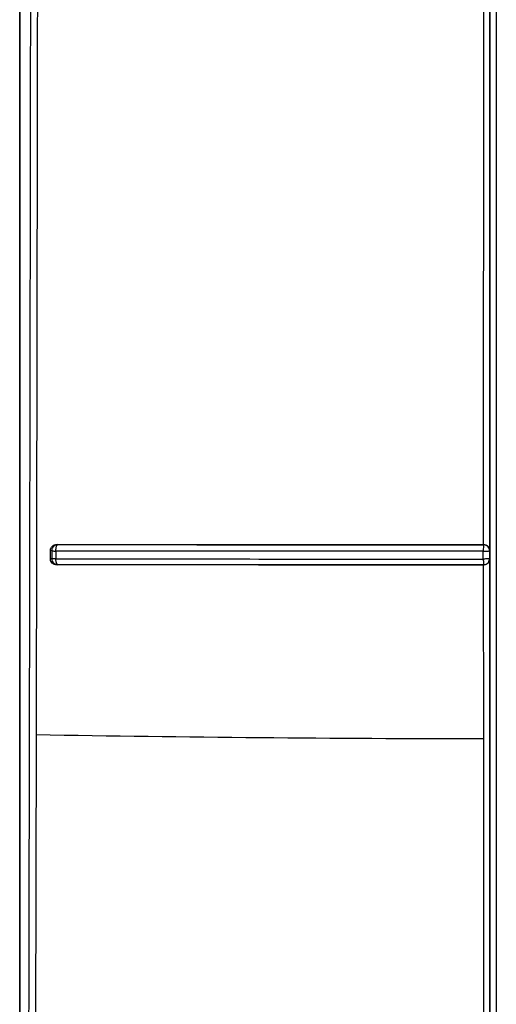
# Model space of a CAD drawing. Header units: inches. Extents: x 170 to 312, y 215 to 248.
# Tile 149 of 256: x 206.5191 to 206.5497, y 241.9654 to 242.0285. Entities that reach past the tile are written whole.
import ezdxf

# ---------------------------------------------------------------- set-up
doc = ezdxf.new("R2010")
doc.units = ezdxf.units.IN
doc.header["$LTSCALE"] = 0.25
doc.header["$MEASUREMENT"] = 0
doc.layers.add('MOTOR RH', color=7, linetype='Continuous')

msp = doc.modelspace()

# ---------------------------------------------------------------- linework, layer by layer
at = {"layer": 'MOTOR RH'}
for p, q in [((206.519131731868, 241.9239151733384), (206.5191316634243, 242.2393601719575)), ((206.5191355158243, 242.2393620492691), (206.5191355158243, 241.9416975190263)), ((206.5492809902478, 241.9944985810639), (206.5492808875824, 242.0341070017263)), ((206.5488786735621, 241.9948823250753), (206.5488837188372, 242.0337266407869)), ((206.5210986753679, 241.9939570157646), (206.5210986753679, 241.9944950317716)), ((206.5211866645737, 241.9944774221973), (206.5210986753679, 241.9944950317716)), ((206.5211866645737, 241.9944774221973), (206.5211866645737, 241.9939732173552)), ((206.5214539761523, 241.9944632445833), (206.5214539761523, 241.9939580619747)), ((206.5214856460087, 241.9947480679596), (206.5215238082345, 241.9948390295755)), ((206.5215191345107, 241.9948847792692), (206.5215699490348, 241.9948751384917)), ((206.5215238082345, 241.9948390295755), (206.5215699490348, 241.9948751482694)), ((206.5488599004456, 241.9939542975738), (206.5488608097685, 241.9944604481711)), ((206.5488645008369, 241.994873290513), (206.5488786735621, 241.994882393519)), ((206.5492809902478, 241.9944985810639), (206.5492580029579, 241.9944782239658)), ((206.5492580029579, 241.9944782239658), (206.5492580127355, 241.9939720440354)), ((206.5211866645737, 241.9939732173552), (206.5210986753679, 241.9939570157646)), ((206.52152650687, 241.9936155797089), (206.52148957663, 241.9936967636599)), ((206.5488619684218, 241.9936931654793), (206.5488631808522, 241.9936099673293)), ((206.5492580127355, 241.9939720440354), (206.5492809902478, 241.9939504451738)), ((206.5492811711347, 241.9543422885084), (206.5492809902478, 241.9939504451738)), ((206.5215712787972, 241.9935831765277), (206.5215119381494, 241.9935724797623)), ((206.5215712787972, 241.99358316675), (206.52152650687, 241.9936155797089)), ((206.5488631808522, 241.9936099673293), (206.5488645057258, 241.9935802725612)), ((206.5488770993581, 241.9935700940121), (206.5488645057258, 241.9935802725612)), ((206.5488838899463, 241.9824497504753), (206.5488770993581, 241.9935701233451)), ((206.5201877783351, 241.9827077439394), (206.5200517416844, 241.9207354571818)), ((206.5488840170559, 241.9547259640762), (206.5488838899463, 241.9824497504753))]:
    msp.add_line(p, q, dxfattribs=at)
msp.add_arc((206.5493896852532, 243.6347437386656), 1.65229406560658, 268.9873272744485, 269.9824607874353, dxfattribs=at)
for points, knots in [([(206.54930061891, 241.9280940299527), (206.5493004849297, 241.9488581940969), (206.5493002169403, 241.9903909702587), (206.5493001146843, 242.0527755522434), (206.549300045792, 242.1151984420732), (206.5493000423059, 242.1776388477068), (206.5493000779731, 242.21925495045), (206.5493000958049, 242.2400608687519)], [0, 0, 0, 0, 0.1999589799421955, 0.3999607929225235, 0.5999786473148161, 0.800009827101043, 1, 1, 1, 1]), ([(206.5496935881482, 242.240182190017), (206.5496935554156, 242.2193015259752), (206.5496934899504, 242.1775401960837), (206.549693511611, 242.1148826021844), (206.5496936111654, 242.0522439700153), (206.5496938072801, 241.9896365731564), (206.5496940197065, 241.947953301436), (206.5496941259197, 241.9271116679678)], [0, 0, 0, 0, 0.1999999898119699, 0.3999999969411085, 0.6000000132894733, 0.8000000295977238, 0.9999999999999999, 0.9999999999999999, 0.9999999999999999, 0.9999999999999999]), ([(206.5198650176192, 242.2397162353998), (206.5198799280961, 242.2184448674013), (206.5199097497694, 242.1759011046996), (206.5198995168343, 242.1120627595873), (206.5198481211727, 242.0482446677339), (206.5197555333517, 241.9844630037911), (206.5196572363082, 241.9420070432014), (206.5196080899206, 241.9207799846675)], [0, 0, 0, 0, 0.1999838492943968, 0.3999773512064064, 0.6000291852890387, 0.8000232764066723, 1, 1, 1, 1]), ([(206.5203445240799, 242.0791861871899), (206.5203352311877, 242.0734559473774), (206.5203091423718, 242.0573689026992), (206.5202603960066, 242.0252015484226), (206.5202152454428, 241.9987807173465), (206.5201877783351, 241.9827077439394)], [0, 0, 0, 0, 0.1781020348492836, 0.5000027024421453, 1, 1, 1, 1]), ([(206.5210986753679, 241.9944950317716), (206.5211002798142, 241.9945198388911), (206.5211034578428, 241.9945689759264), (206.5211347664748, 241.9946645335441), (206.5212129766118, 241.9947716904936), (206.5213498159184, 241.9948683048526), (206.521462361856, 241.99487925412), (206.5215191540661, 241.9948847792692)], [0, 0, 0, 0, 0.114008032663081, 0.2258229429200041, 0.4612592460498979, 0.7281440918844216, 1, 1, 1, 1]), ([(206.5215699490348, 241.9948751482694), (206.5215192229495, 241.9948683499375), (206.521417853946, 241.9948547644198), (206.5212995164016, 241.9947684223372), (206.5212306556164, 241.9946706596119), (206.5211933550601, 241.9945744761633), (206.5211890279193, 241.9945117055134), (206.5211866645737, 241.9944774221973)], [0, 0, 0, 0, 0.2508977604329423, 0.5013841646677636, 0.6937748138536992, 0.8327496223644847, 1, 1, 1, 1]), ([(206.5211866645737, 241.9944774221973), (206.5211956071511, 241.9944757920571), (206.5212134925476, 241.9944725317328), (206.5212744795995, 241.9944683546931), (206.5213547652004, 241.9944650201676), (206.5214209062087, 241.9944638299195), (206.5214539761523, 241.9944632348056)], [0, 0, 0, 0, 0.2499904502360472, 0.4999876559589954, 0.7499980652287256, 1, 1, 1, 1]), ([(206.5214539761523, 241.9944632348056), (206.5214539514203, 241.9944892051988), (206.5214539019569, 241.9945411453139), (206.5214599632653, 241.9946167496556), (206.521470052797, 241.9946877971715), (206.5214804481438, 241.9947279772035), (206.5214856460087, 241.9947480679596)], [0, 0, 0, 0, 0.2500057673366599, 0.5000050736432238, 0.7499933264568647, 1, 1, 1, 1]), ([(206.5488608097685, 241.9944604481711), (206.5457828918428, 241.9944605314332), (206.5396105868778, 241.9944606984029), (206.530412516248, 241.9944616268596), (206.5244454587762, 241.9944627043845), (206.5214539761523, 241.9944632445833)], [0, 0, 0, 0, 0.3315566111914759, 0.6648872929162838, 0.9999999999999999, 0.9999999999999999, 0.9999999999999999, 0.9999999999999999]), ([(206.5215191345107, 241.9948847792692), (206.5244871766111, 241.994884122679), (206.5304273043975, 241.994882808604), (206.5396094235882, 241.9948830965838), (206.5457901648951, 241.9948826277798), (206.5488786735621, 241.994882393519)], [0, 0, 0, 0, 0.3331646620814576, 0.6667832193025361, 0.9999999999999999, 0.9999999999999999, 0.9999999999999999, 0.9999999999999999]), ([(206.5215699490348, 241.9948751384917), (206.5245303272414, 241.9948745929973), (206.5304589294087, 241.9948735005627), (206.5396185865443, 241.9948739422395), (206.5457850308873, 241.9948735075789), (206.5488645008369, 241.994873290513)], [0, 0, 0, 0, 0.3330155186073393, 0.6669136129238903, 1, 1, 1, 1]), ([(206.5488618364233, 241.994746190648), (206.5488615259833, 241.9947037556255), (206.5488609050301, 241.9946188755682), (206.5488608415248, 241.9945132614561), (206.5488608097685, 241.9944604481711)], [0, 0, 0, 0, 0.4999410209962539, 1, 1, 1, 1]), ([(206.5488608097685, 241.9944604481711), (206.5488901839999, 241.9944593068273), (206.5489488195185, 241.9944570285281), (206.5490273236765, 241.9944611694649), (206.5490978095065, 241.9944647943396), (206.5491726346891, 241.9944662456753), (206.5492256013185, 241.9944665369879), (206.5492524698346, 241.9944828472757), (206.5492562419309, 241.9944797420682), (206.549258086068, 241.9944782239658)], [0, 0, 0, 0, 0.1448459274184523, 0.2891349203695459, 0.4058932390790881, 0.5459189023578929, 0.7791889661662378, 0.8920478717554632, 1, 1, 1, 1]), ([(206.5488645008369, 241.994873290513), (206.5488639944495, 241.9948659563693), (206.5488629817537, 241.9948512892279), (206.5488622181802, 241.9947812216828), (206.5488618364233, 241.994746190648)], [0, 0, 0, 0, 0.5000390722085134, 1, 1, 1, 1]), ([(206.5490529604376, 241.9948250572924), (206.5490233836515, 241.99483888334), (206.5489636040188, 241.9948668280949), (206.5488977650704, 241.9948711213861), (206.5488645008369, 241.994873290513)], [0, 0, 0, 0, 0.4947635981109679, 1, 1, 1, 1]), ([(206.5488786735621, 241.994882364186), (206.5489090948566, 241.9948798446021), (206.5489717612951, 241.9948746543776), (206.5490601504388, 241.9948405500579), (206.5491427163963, 241.9947890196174), (206.5491822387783, 241.9947424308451), (206.5492035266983, 241.9947173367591)], [0, 0, 0, 0, 0.2161999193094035, 0.4453616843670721, 0.7012554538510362, 1, 1, 1, 1]), ([(206.549258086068, 241.9944782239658), (206.5492563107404, 241.9945072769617), (206.5492529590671, 241.994562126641), (206.549221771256, 241.994654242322), (206.5491689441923, 241.9947361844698), (206.5491045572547, 241.9947944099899), (206.5490664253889, 241.9948170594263), (206.5490529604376, 241.9948250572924)], [0, 0, 0, 0, 0.2061549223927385, 0.389203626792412, 0.6850130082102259, 0.8887732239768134, 1, 1, 1, 1]), ([(206.5492035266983, 241.9947173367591), (206.5492268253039, 241.9946787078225), (206.5492629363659, 241.9946188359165), (206.5492772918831, 241.9945465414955), (206.5492804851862, 241.994512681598), (206.5492809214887, 241.9945022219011), (206.549281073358, 241.9944985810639)], [0, 0, 0, 0, 0.5560974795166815, 0.8619086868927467, 0.9519328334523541, 1, 1, 1, 1]), ([(206.5215119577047, 241.99357248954), (206.5214564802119, 241.9935777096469), (206.521347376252, 241.99358797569), (206.521211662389, 241.993681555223), (206.5211342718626, 241.9937875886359), (206.5211033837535, 241.9938829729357), (206.5211002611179, 241.9939320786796), (206.5210986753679, 241.9939570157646)], [0, 0, 0, 0, 0.2712355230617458, 0.5334211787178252, 0.7692989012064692, 0.8828444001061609, 0.9999999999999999, 0.9999999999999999, 0.9999999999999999, 0.9999999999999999]), ([(206.5214539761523, 241.9939580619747), (206.5214208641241, 241.9939587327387), (206.5213546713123, 241.9939600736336), (206.5212749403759, 241.9939636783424), (206.5212133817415, 241.9939680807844), (206.5211955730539, 241.9939715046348), (206.5211866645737, 241.9939732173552)], [0, 0, 0, 0, 0.2501174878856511, 0.4999989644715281, 0.7498833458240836, 1, 1, 1, 1]), ([(206.5211866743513, 241.9939732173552), (206.5211934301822, 241.9939225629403), (206.5212069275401, 241.993821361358), (206.5212946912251, 241.9936926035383), (206.521421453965, 241.9936031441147), (206.5215213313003, 241.9935898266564), (206.5215712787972, 241.99358316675)], [0, 0, 0, 0, 0.250203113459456, 0.4998764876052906, 0.7498940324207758, 1, 1, 1, 1]), ([(206.5214539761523, 241.9939580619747), (206.5244455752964, 241.9939573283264), (206.5304126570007, 241.993955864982), (206.5396104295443, 241.9939546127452), (206.5457823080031, 241.9939544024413), (206.5488599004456, 241.9939542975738)], [0, 0, 0, 0, 0.3351364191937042, 0.6684673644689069, 1, 1, 1, 1]), ([(206.52148957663, 241.9936967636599), (206.5214845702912, 241.9937148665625), (206.5214745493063, 241.9937511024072), (206.5214638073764, 241.9938157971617), (206.5214562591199, 241.9938851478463), (206.5214547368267, 241.9939337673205), (206.5214539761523, 241.9939580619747)], [0, 0, 0, 0, 0.2497543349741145, 0.4999231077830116, 0.7501166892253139, 1, 1, 1, 1]), ([(206.5492580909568, 241.9939720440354), (206.5492504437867, 241.9939694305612), (206.5492352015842, 241.9939642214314), (206.5491413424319, 241.993959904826), (206.5490114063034, 241.9939553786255), (206.548910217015, 241.9939546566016), (206.5488599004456, 241.9939542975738)], [0, 0, 0, 0, 0.2522951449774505, 0.5028701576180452, 0.7528012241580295, 0.9999999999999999, 0.9999999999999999, 0.9999999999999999, 0.9999999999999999]), ([(206.5488599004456, 241.9939542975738), (206.5488599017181, 241.993951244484), (206.5488599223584, 241.9939017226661), (206.5488630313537, 241.9938035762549), (206.5488623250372, 241.9937302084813), (206.5488619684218, 241.9936931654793)], [0, 0, 0, 0, 0.03150459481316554, 0.5110117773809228, 1, 1, 1, 1]), ([(206.5488645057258, 241.9935802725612), (206.5488996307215, 241.9935830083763), (206.5489637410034, 241.9935880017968), (206.5490603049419, 241.9936277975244), (206.5491367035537, 241.9936841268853), (206.5491880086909, 241.9937470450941), (206.5492135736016, 241.993791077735), (206.5492295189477, 241.9938256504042), (206.5492412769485, 241.9938584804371), (206.5492542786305, 241.9939079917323), (206.5492565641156, 241.9939463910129), (206.5492580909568, 241.9939720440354)], [0, 0, 0, 0, 0.1708391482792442, 0.3118162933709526, 0.5033191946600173, 0.6273329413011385, 0.705147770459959, 0.7510266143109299, 0.8129533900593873, 0.8750416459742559, 0.9999999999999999, 0.9999999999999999, 0.9999999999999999, 0.9999999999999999]), ([(206.5492012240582, 241.9937316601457), (206.5491807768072, 241.9937078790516), (206.5491425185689, 241.9936633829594), (206.5490629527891, 241.9936130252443), (206.5489742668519, 241.9935777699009), (206.5489093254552, 241.99357263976), (206.5488770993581, 241.9935700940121)], [0, 0, 0, 0, 0.2813455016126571, 0.5264171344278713, 0.7649923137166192, 1, 1, 1, 1]), ([(206.5492810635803, 241.9939504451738), (206.5492764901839, 241.9939123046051), (206.5492673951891, 241.9938364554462), (206.5492231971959, 241.9937664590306), (206.5492012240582, 241.9937316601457)], [0, 0, 0, 0, 0.5028476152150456, 1, 1, 1, 1]), ([(206.5488770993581, 241.9935700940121), (206.5457874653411, 241.9935699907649), (206.5396054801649, 241.9935697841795), (206.5304214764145, 241.9935716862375), (206.524480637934, 241.9935722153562), (206.5215119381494, 241.9935724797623)], [0, 0, 0, 0, 0.333266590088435, 0.6668262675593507, 1, 1, 1, 1]), ([(206.5488645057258, 241.9935802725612), (206.5457852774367, 241.9935801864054), (206.5396193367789, 241.9935800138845), (206.5304600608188, 241.9935820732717), (206.5245316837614, 241.9935828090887), (206.5215712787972, 241.9935831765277)], [0, 0, 0, 0, 0.3330773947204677, 0.6669643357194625, 1, 1, 1, 1])]:
    msp.add_open_spline(points, degree=3, knots=knots, dxfattribs=at)

doc.saveas('drawing.dxf')
